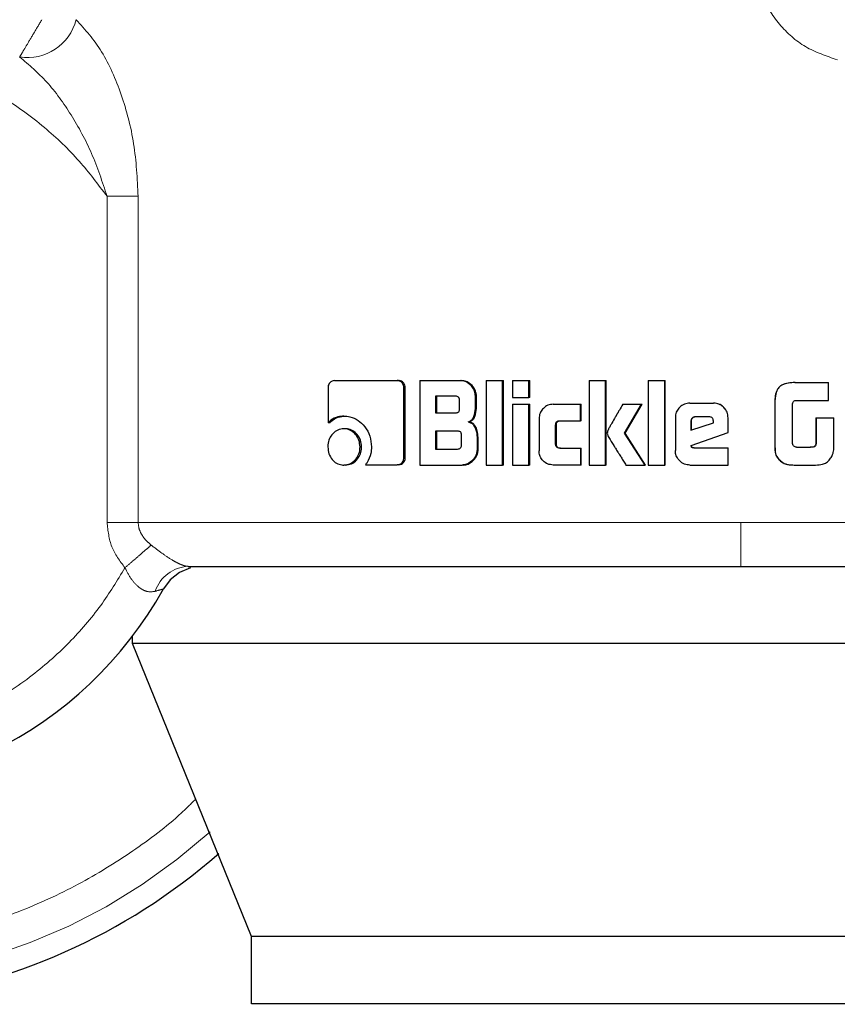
# Model space of a CAD drawing. Header units: millimetres. Extents: x 19 to 257, y 78 to 173.
# Tile 3 of 76: x 33.391 to 34.36, y 77.728 to 78.895. Entities that reach past the tile are written whole.
import ezdxf

# ---------------------------------------------------------------- set-up
doc = ezdxf.new("R2010")
doc.units = ezdxf.units.MM
doc.linetypes.add('PHANTOM', pattern=[12.7, 6.35, -1.27, 1.27, -1.27, 1.27, -1.27])

msp = doc.modelspace()

# ---------------------------------------------------------------- linework, layer by layer
at = {"color": 8, "linetype": 'PHANTOM', "lineweight": 18}
for p, q in [((33.4946, 78.2992), (33.4946, 78.6854)), ((33.5315, 78.6854), (33.4946, 78.6854)), ((33.5315, 78.2992), (33.5315, 78.6854)), ((34.2858, 78.4406), (34.2856, 78.4406)), ((34.2856, 78.3947), (34.2858, 78.3947)), ((33.4946, 78.2992), (33.5315, 78.2992)), ((34.2453, 78.2992), (33.5315, 78.2992)), ((35.2516, 78.2992), (34.2453, 78.2992))]:
    msp.add_line(p, q, dxfattribs=at)
at = {"color": 7, "linetype": 'Continuous', "lineweight": 25}
for p, q in [((33.7639, 78.4671), (33.8385, 78.4671)), ((33.8385, 78.4671), (33.8401, 78.4671)), ((33.8652, 78.4671), (33.8652, 78.3671)), ((33.8652, 78.4671), (33.9135, 78.4671)), ((33.9135, 78.4671), (33.9148, 78.4671)), ((33.9439, 78.4671), (33.963, 78.4671)), ((33.9439, 78.4671), (33.9439, 78.3671)), ((33.963, 78.3671), (33.963, 78.4671)), ((33.963, 78.4671), (33.9642, 78.4671)), ((33.9642, 78.3671), (33.9642, 78.4671)), ((33.975, 78.4671), (33.975, 78.4471)), ((33.975, 78.4671), (33.9944, 78.4671)), ((33.9944, 78.4471), (33.9944, 78.4671)), ((33.9944, 78.4671), (33.9954, 78.4671)), ((33.9954, 78.4471), (33.9954, 78.4671)), ((34.0656, 78.4671), (34.0656, 78.3671)), ((34.0656, 78.4671), (34.0853, 78.4671)), ((34.0853, 78.3671), (34.0853, 78.4671)), ((34.0853, 78.4671), (34.086, 78.4671)), ((34.086, 78.3671), (34.086, 78.4671)), ((34.1355, 78.4671), (34.1355, 78.3671)), ((34.1355, 78.4671), (34.1554, 78.4671)), ((34.1554, 78.3671), (34.1554, 78.4671)), ((34.1554, 78.4671), (34.1558, 78.4671)), ((34.1558, 78.3671), (34.1558, 78.4671)), ((34.3096, 78.4648), (34.3099, 78.4648)), ((34.3099, 78.4648), (34.3495, 78.4648)), ((34.3495, 78.4437), (34.3495, 78.4648)), ((33.7564, 78.4586), (33.7564, 78.4173)), ((33.8463, 78.3759), (33.8463, 78.4586)), ((33.8479, 78.4586), (33.8463, 78.4586)), ((33.8479, 78.3759), (33.8479, 78.4586)), ((33.9075, 78.4487), (33.8836, 78.4487)), ((33.8836, 78.4487), (33.8836, 78.4289)), ((33.885, 78.4487), (33.885, 78.4289)), ((33.9123, 78.4339), (33.9123, 78.4437)), ((33.9311, 78.4366), (33.9311, 78.4486)), ((33.9323, 78.4486), (33.9311, 78.4486)), ((33.9323, 78.4366), (33.9323, 78.4486)), ((33.975, 78.4471), (33.9944, 78.4471)), ((33.9954, 78.4471), (33.9944, 78.4471)), ((34.1852, 78.4404), (34.213, 78.4404)), ((34.213, 78.4404), (34.2131, 78.4404)), ((34.2856, 78.4406), (34.2856, 78.3947)), ((34.2858, 78.4406), (34.2858, 78.3947)), ((34.3106, 78.4437), (34.3495, 78.4437)), ((33.8836, 78.4289), (33.9075, 78.4289)), ((33.9323, 78.4366), (33.9311, 78.4366)), ((33.975, 78.4391), (33.975, 78.3671)), ((33.975, 78.4391), (33.9944, 78.4391)), ((33.9944, 78.3671), (33.9944, 78.4391)), ((33.9944, 78.4391), (33.9954, 78.4391)), ((33.9954, 78.3671), (33.9954, 78.4391)), ((34.0231, 78.4392), (34.0555, 78.4392)), ((34.0555, 78.4196), (34.0555, 78.4392)), ((34.0555, 78.4392), (34.0563, 78.4392)), ((34.0563, 78.4196), (34.0563, 78.4392)), ((34.1055, 78.4391), (34.1279, 78.4391)), ((34.1078, 78.4049), (34.1279, 78.4391)), ((34.1084, 78.4049), (34.1284, 78.4391)), ((34.1279, 78.4391), (34.1284, 78.4391)), ((34.3068, 78.3922), (34.3068, 78.4397)), ((33.7584, 78.4173), (33.7564, 78.4173)), ((33.7752, 78.4251), (33.7771, 78.4251)), ((33.9226, 78.4183), (33.9239, 78.4183)), ((34.0065, 78.4222), (34.0065, 78.3841)), ((34.031, 78.4196), (34.0555, 78.4196)), ((34.0563, 78.4196), (34.0555, 78.4196)), ((34.1679, 78.4231), (34.1679, 78.3844)), ((34.1863, 78.4191), (34.1863, 78.4083)), ((34.1863, 78.4191), (34.1866, 78.4191)), ((34.1863, 78.4083), (34.2129, 78.4172)), ((34.1866, 78.4191), (34.1866, 78.4083)), ((34.2078, 78.4241), (34.1915, 78.4241)), ((34.2129, 78.4172), (34.2129, 78.419)), ((34.2304, 78.4056), (34.2304, 78.4231)), ((34.2304, 78.4231), (34.2304, 78.4231)), ((34.2304, 78.4056), (34.2304, 78.4231)), ((34.3343, 78.4232), (34.3343, 78.3925)), ((34.3343, 78.4232), (34.3347, 78.4232)), ((34.3347, 78.4232), (34.3347, 78.3925)), ((34.3347, 78.4232), (34.3557, 78.4232)), ((34.3557, 78.3919), (34.3557, 78.4232)), ((33.777, 78.41), (33.7752, 78.41)), ((33.9099, 78.4073), (33.8836, 78.4073)), ((33.8836, 78.4073), (33.8836, 78.3861)), ((33.885, 78.4073), (33.885, 78.3861)), ((34.026, 78.3921), (34.026, 78.4147)), ((34.0269, 78.4147), (34.026, 78.4147)), ((34.0269, 78.3921), (34.0269, 78.4147)), ((34.1866, 78.3903), (34.2304, 78.4056)), ((34.1868, 78.3903), (34.2304, 78.4056)), ((34.2304, 78.4056), (34.2304, 78.4056)), ((33.9146, 78.3911), (33.9146, 78.4023)), ((33.933, 78.3998), (33.933, 78.3856)), ((33.9342, 78.3998), (33.933, 78.3998)), ((33.9342, 78.3856), (33.9342, 78.3998)), ((34.1084, 78.4049), (34.1078, 78.4049)), ((34.1323, 78.3671), (34.1078, 78.4049)), ((34.1327, 78.3671), (34.1084, 78.4049)), ((33.7943, 78.3885), (33.7961, 78.3885)), ((33.8836, 78.3861), (33.9099, 78.3861)), ((33.9342, 78.3856), (33.933, 78.3856)), ((34.0269, 78.3921), (34.026, 78.3921)), ((34.031, 78.3872), (34.0555, 78.3872)), ((34.0555, 78.3872), (34.0555, 78.3671)), ((34.0555, 78.3872), (34.0563, 78.3872)), ((34.0563, 78.3671), (34.0563, 78.3872)), ((34.1868, 78.3903), (34.1866, 78.3903)), ((34.1898, 78.3875), (34.2304, 78.3875)), ((34.2304, 78.3671), (34.2304, 78.3875)), ((34.2304, 78.3875), (34.2304, 78.3875)), ((34.2304, 78.3671), (34.2304, 78.3875)), ((34.3113, 78.3881), (34.328, 78.3881)), ((34.3343, 78.3925), (34.3347, 78.3925)), ((33.8479, 78.3759), (33.8463, 78.3759)), ((34.2906, 78.3736), (34.2908, 78.3736)), ((33.777, 78.3671), (33.7752, 78.3671)), ((33.8008, 78.3674), (33.8385, 78.3674)), ((33.8401, 78.3674), (33.8385, 78.3674)), ((33.8652, 78.3671), (33.9154, 78.3671)), ((33.9167, 78.3671), (33.9154, 78.3671)), ((33.9439, 78.3671), (33.963, 78.3671)), ((33.9642, 78.3671), (33.963, 78.3671)), ((33.975, 78.3671), (33.9944, 78.3671)), ((33.9954, 78.3671), (33.9944, 78.3671)), ((34.0555, 78.3671), (34.0231, 78.3671)), ((34.0563, 78.3671), (34.0555, 78.3671)), ((34.0656, 78.3671), (34.0853, 78.3671)), ((34.086, 78.3671), (34.0853, 78.3671)), ((34.1094, 78.3671), (34.1323, 78.3671)), ((34.1327, 78.3671), (34.1323, 78.3671)), ((34.1355, 78.3671), (34.1554, 78.3671)), ((34.1558, 78.3671), (34.1554, 78.3671)), ((34.1852, 78.3671), (34.2304, 78.3671)), ((34.2304, 78.3671), (34.2304, 78.3671)), ((34.3097, 78.3671), (34.3099, 78.3671)), ((34.3099, 78.3671), (34.3341, 78.3671)), ((33.5247, 78.1558), (33.5247, 78.1643)), ((35.0607, 78.1558), (33.5247, 78.1558)), ((33.6657, 77.8088), (33.5247, 78.1558)), ((34.9393, 77.8088), (33.6657, 77.8088)), ((33.6657, 77.7288), (33.6657, 77.8088)), ((34.9393, 77.7288), (33.6657, 77.7288))]:
    msp.add_line(p, q, dxfattribs=at)
at = {"color": 7, "linetype": 'Continuous', "lineweight": 25, "flags": 128}
msp.add_lwpolyline([(33.5935, 78.2454), (33.5935, 78.2454), (33.5805, 78.2399), (33.5695, 78.2313), (33.5614, 78.2204)], dxfattribs=at)
at = {"color": 7, "linetype": 'Continuous', "lineweight": 25}
for radius, start, end in [(0.72, 105.8112, 311.2516), (0.4685, 123.2858, 330.8783)]:
    msp.add_arc((33.1522, 78.4484), radius, start, end, dxfattribs=at)
at = {"color": 8, "linetype": 'PHANTOM', "lineweight": 18}
for centre, radius, start, end in [((33.4005, 78.9091), 0.0593, 260.8944, 345.8865), ((33.1522, 78.4484), 0.6941, 180, 312.0009), ((33.5929, 78.2038), 0.0434, 92.9235, 161.4489)]:
    msp.add_arc(centre, radius, start, end, dxfattribs=at)
for points, knots in [([(34.2636, 78.9647), (34.265, 78.951), (34.2679, 78.9237), (34.2898, 78.8879), (34.3209, 78.8603), (34.3468, 78.8515), (34.3598, 78.8471)], [0, 0, 0, 0, 0.250317, 0.500045, 0.750027, 1, 1, 1, 1]), ([(33.4174, 78.8946), (33.4143, 78.8895), (33.4081, 78.8791), (33.3999, 78.8652), (33.3936, 78.8546), (33.3919, 78.8518), (33.3911, 78.8505)], [0, 0, 0, 0, 0.2418575, 0.4995924, 0.7575661, 1, 1, 1, 1]), ([(33.4581, 78.8946), (33.4686, 78.8828), (33.4899, 78.8591), (33.5126, 78.8063), (33.5283, 78.748), (33.5304, 78.7063), (33.5315, 78.6854)], [0, 0, 0, 0, 0.245897, 0.494341, 0.745906, 1, 1, 1, 1]), ([(33.4946, 78.6854), (33.484, 78.6995), (33.4619, 78.7291), (33.42, 78.769), (33.3693, 78.8057), (33.3094, 78.8361), (33.2413, 78.8573), (33.1673, 78.8668), (33.0903, 78.8626), (33.0143, 78.8439), (32.9433, 78.8114), (32.8808, 78.7672), (32.8291, 78.7144), (32.7893, 78.6564), (32.7613, 78.5966), (32.7441, 78.5377), (32.7359, 78.4817), (32.7352, 78.4283), (32.7411, 78.3752), (32.7545, 78.3202), (32.7774, 78.2633), (32.811, 78.2065), (32.8561, 78.1526), (32.9126, 78.105), (32.9791, 78.067), (33.0529, 78.0415), (33.1303, 78.0301), (33.2073, 78.0333), (33.2801, 78.0499), (33.3458, 78.0776), (33.4026, 78.1135), (33.4495, 78.1549), (33.4875, 78.1988), (33.5066, 78.2303), (33.5158, 78.2454)], [0, 0, 0, 0, 0.024611, 0.051424, 0.080457, 0.111627, 0.144738, 0.179449, 0.215288, 0.25168, 0.28799, 0.323594, 0.357937, 0.39058, 0.421221, 0.449692, 0.47594, 0.500001, 0.524048, 0.550281, 0.578736, 0.609362, 0.641994, 0.676327, 0.711923, 0.748229, 0.784622, 0.820468, 0.855188, 0.888313, 0.919497, 0.948545, 0.975374, 1, 1, 1, 1]), ([(33.4946, 78.6854), (33.489, 78.7026), (33.4779, 78.7364), (33.4531, 78.7819), (33.4247, 78.8218), (33.4021, 78.8411), (33.3911, 78.8505)], [0, 0, 0, 0, 0.2650104, 0.5212715, 0.7668725, 1, 1, 1, 1]), ([(33.5996, 77.9714), (33.594, 77.9659), (33.5712, 77.9431), (33.5249, 77.9087), (33.4605, 77.8688), (33.3894, 77.8364), (33.3134, 77.812), (33.2337, 77.797), (33.1522, 77.7919), (33.0707, 77.797), (32.991, 77.812), (32.915, 77.8363), (32.844, 77.8689), (32.7793, 77.9084), (32.7215, 77.9534), (32.6711, 78.0024), (32.6238, 78.0591), (32.5818, 78.1233), (32.5472, 78.194), (32.5195, 78.2727), (32.5009, 78.3574), (32.4985, 78.4193), (32.4974, 78.4484)], [0, 0, 0, 0, 0.015432, 0.063525, 0.113358, 0.164673, 0.217156, 0.270453, 0.324161, 0.377872, 0.43117, 0.483652, 0.534967, 0.5848, 0.632893, 0.679059, 0.723157, 0.778355, 0.829924, 0.877925, 0.942724, 1, 1, 1, 1]), ([(33.5158, 78.2454), (33.5098, 78.2534), (33.4979, 78.2694), (33.4957, 78.2893), (33.4946, 78.2992)], [0, 0, 0, 0, 0.500894, 1, 1, 1, 1]), ([(33.5315, 78.2992), (33.5317, 78.2967), (33.5322, 78.2916), (33.5355, 78.2845), (33.5405, 78.2779), (33.5447, 78.2742), (33.547, 78.2723)], [0, 0, 0, 0, 0.228041, 0.467099, 0.723227, 1, 1, 1, 1]), ([(34.2453, 78.2471), (34.2453, 78.2478), (34.2453, 78.2489), (34.2453, 78.2554), (34.2453, 78.2621), (34.2453, 78.2705), (34.2453, 78.2826), (34.2453, 78.2926), (34.2453, 78.2992)], [0, 0, 0, 0, 0.239824, 0.368833, 0.500509, 0.632118, 0.760918, 1, 1, 1, 1]), ([(33.547, 78.2723), (33.545, 78.2706), (33.541, 78.2672), (33.5333, 78.2605), (33.5248, 78.2531), (33.5188, 78.248), (33.5158, 78.2454)], [0, 0, 0, 0, 0.246728, 0.500048, 0.753264, 1, 1, 1, 1]), ([(33.547, 78.2723), (33.5513, 78.2689), (33.5596, 78.2625), (33.5705, 78.2553), (33.5781, 78.2511), (33.5831, 78.2488), (33.5874, 78.2474), (33.5896, 78.2472), (33.5907, 78.2471)], [0, 0, 0, 0, 0.278993, 0.530956, 0.649354, 0.765747, 0.881617, 1, 1, 1, 1]), ([(33.5517, 78.2176), (33.5486, 78.2171), (33.5439, 78.2164), (33.5371, 78.2191), (33.5306, 78.2234), (33.5227, 78.232), (33.5182, 78.2408), (33.5158, 78.2454)], [0, 0, 0, 0, 0.24898, 0.369454, 0.488665, 0.733666, 1, 1, 1, 1]), ([(33.5614, 78.2204), (33.5613, 78.2204), (33.5611, 78.2203), (33.5585, 78.2195), (33.5544, 78.2184), (33.5517, 78.2176)], [0, 0, 0, 0, 0.243935, 0.491172, 1, 1, 1, 1])]:
    msp.add_open_spline(points, degree=3, knots=knots, dxfattribs=at)
at = {"color": 7, "linetype": 'Continuous', "lineweight": 25}
for points, knots in [([(33.7639, 78.4671), (33.763, 78.467), (33.7611, 78.4668), (33.7588, 78.465), (33.7571, 78.4627), (33.7565, 78.4604), (33.7564, 78.459), (33.7564, 78.4586)], [0, 0, 0, 0, 0.23783, 0.478496, 0.691318, 0.914877, 1, 1, 1, 1]), ([(33.8463, 78.4586), (33.8462, 78.4597), (33.8461, 78.4618), (33.8445, 78.4643), (33.8424, 78.4661), (33.8404, 78.467), (33.839, 78.4671), (33.8385, 78.4671)], [0, 0, 0, 0, 0.231926, 0.466734, 0.674288, 0.867089, 1, 1, 1, 1]), ([(33.8479, 78.4586), (33.8478, 78.4597), (33.8476, 78.4619), (33.8459, 78.4646), (33.8436, 78.4665), (33.8415, 78.467), (33.8404, 78.4671), (33.8401, 78.4671)], [0, 0, 0, 0, 0.245254, 0.49309, 0.705741, 0.934109, 1, 1, 1, 1]), ([(33.9311, 78.4486), (33.9309, 78.4507), (33.9304, 78.4547), (33.9269, 78.4604), (33.9222, 78.4648), (33.9171, 78.4669), (33.9144, 78.4671), (33.9135, 78.4671)], [0, 0, 0, 0, 0.211212, 0.417809, 0.697624, 0.899485, 1, 1, 1, 1]), ([(33.9323, 78.4486), (33.9321, 78.4507), (33.9317, 78.4547), (33.9281, 78.4604), (33.9234, 78.4649), (33.9184, 78.4669), (33.9157, 78.4671), (33.9148, 78.4671)], [0, 0, 0, 0, 0.2124957, 0.4201274, 0.700006, 0.9008659, 1, 1, 1, 1]), ([(34.3096, 78.4648), (34.3069, 78.4647), (34.3016, 78.4645), (34.2948, 78.4626), (34.2901, 78.459), (34.2872, 78.4539), (34.2858, 78.4476), (34.2857, 78.4427), (34.2856, 78.4406)], [0, 0, 0, 0, 0.20103, 0.404005, 0.519767, 0.635412, 0.841136, 1, 1, 1, 1]), ([(34.3099, 78.4648), (34.3072, 78.4647), (34.3018, 78.4645), (34.2949, 78.4626), (34.2902, 78.459), (34.2873, 78.4538), (34.286, 78.4475), (34.2858, 78.4427), (34.2858, 78.4406)], [0, 0, 0, 0, 0.202579, 0.407213, 0.522985, 0.638636, 0.84569, 1, 1, 1, 1]), ([(33.9123, 78.4437), (33.9122, 78.4446), (33.9121, 78.4458), (33.9113, 78.4473), (33.9102, 78.4482), (33.9089, 78.4486), (33.9079, 78.4487), (33.9075, 78.4487)], [0, 0, 0, 0, 0.314461, 0.468166, 0.622973, 0.839893, 1, 1, 1, 1]), ([(34.1852, 78.4404), (34.1829, 78.4402), (34.1785, 78.4398), (34.1731, 78.436), (34.1693, 78.4311), (34.1679, 78.4265), (34.1679, 78.4238), (34.1679, 78.4231)], [0, 0, 0, 0, 0.242899, 0.487212, 0.701493, 0.919914, 1, 1, 1, 1]), ([(34.2304, 78.4231), (34.2301, 78.4253), (34.2297, 78.4298), (34.2259, 78.4351), (34.221, 78.4389), (34.2164, 78.4403), (34.2137, 78.4404), (34.213, 78.4404)], [0, 0, 0, 0, 0.242776, 0.487056, 0.700943, 0.920403, 1, 1, 1, 1]), ([(34.2304, 78.4231), (34.2302, 78.4253), (34.2297, 78.4298), (34.2259, 78.4352), (34.221, 78.439), (34.2165, 78.4403), (34.2138, 78.4404), (34.2131, 78.4404)], [0, 0, 0, 0, 0.244591, 0.490599, 0.705479, 0.924305, 1, 1, 1, 1]), ([(34.3068, 78.4397), (34.307, 78.4404), (34.3072, 78.4415), (34.3081, 78.4427), (34.3093, 78.4435), (34.3102, 78.4437), (34.3106, 78.4437)], [0, 0, 0, 0, 0.336176, 0.550284, 0.764753, 1, 1, 1, 1]), ([(33.9075, 78.4289), (33.9082, 78.429), (33.9093, 78.429), (33.9108, 78.4298), (33.9117, 78.4308), (33.9122, 78.4323), (33.9123, 78.4334), (33.9123, 78.4339)], [0, 0, 0, 0, 0.272573, 0.43607, 0.601257, 0.792511, 1, 1, 1, 1]), ([(33.9226, 78.4183), (33.9238, 78.4188), (33.926, 78.4198), (33.9286, 78.4229), (33.9306, 78.4285), (33.9309, 78.4333), (33.9311, 78.4366)], [0, 0, 0, 0, 0.186527, 0.343292, 0.548818, 1, 1, 1, 1]), ([(33.9239, 78.4183), (33.9251, 78.4188), (33.9273, 78.4198), (33.9299, 78.4229), (33.9319, 78.4285), (33.9321, 78.4333), (33.9323, 78.4366)], [0, 0, 0, 0, 0.184748, 0.341647, 0.546595, 1, 1, 1, 1]), ([(34.0231, 78.4392), (34.021, 78.4389), (34.0167, 78.4385), (34.0115, 78.4347), (34.0079, 78.4298), (34.0066, 78.4254), (34.0065, 78.4228), (34.0065, 78.4222)], [0, 0, 0, 0, 0.2462324, 0.4941004, 0.7064911, 0.9326985, 1, 1, 1, 1]), ([(34.1055, 78.4391), (34.1042, 78.4368), (34.1028, 78.4343), (34.1012, 78.4315), (34.1008, 78.4309), (34.1004, 78.4302), (34.1001, 78.4296), (34.0997, 78.4291), (34.0995, 78.4286), (34.0991, 78.428), (34.0988, 78.4275), (34.0985, 78.4269), (34.0982, 78.4264), (34.098, 78.426), (34.0977, 78.4256), (34.0975, 78.4251), (34.0971, 78.4245), (34.0966, 78.4235), (34.0947, 78.4203), (34.0924, 78.4163), (34.09, 78.4122), (34.0889, 78.4101), (34.0878, 78.408), (34.0874, 78.4063), (34.0871, 78.4049)], [0, 0, 0, 0, 0.206985, 0.219962, 0.245831, 0.258782, 0.284651, 0.297629, 0.31052, 0.323472, 0.349342, 0.362321, 0.375213, 0.388165, 0.401057, 0.414036, 0.426989, 0.452835, 0.504624, 0.711614, 0.8151, 0.866892, 0.892742, 1, 1, 1, 1]), ([(33.7752, 78.4251), (33.7728, 78.4249), (33.7674, 78.4245), (33.761, 78.4215), (33.7575, 78.4183), (33.7564, 78.4173)], [0, 0, 0, 0, 0.350357, 0.792569, 1, 1, 1, 1]), ([(33.7584, 78.4173), (33.7603, 78.419), (33.7645, 78.4226), (33.7713, 78.4249), (33.7757, 78.425), (33.7771, 78.4251)], [0, 0, 0, 0, 0.348241, 0.793478, 1, 1, 1, 1]), ([(33.7752, 78.4251), (33.7776, 78.425), (33.7835, 78.4246), (33.7923, 78.4205), (33.8005, 78.4126), (33.8069, 78.4017), (33.8076, 78.393), (33.8079, 78.3887)], [0, 0, 0, 0, 0.141708, 0.344216, 0.545948, 0.775198, 1, 1, 1, 1]), ([(33.9226, 78.4183), (33.9239, 78.4179), (33.9265, 78.417), (33.9298, 78.4135), (33.9324, 78.4077), (33.9328, 78.4028), (33.933, 78.3998)], [0, 0, 0, 0, 0.175776, 0.369285, 0.612822, 1, 1, 1, 1]), ([(33.9342, 78.3998), (33.934, 78.4025), (33.9337, 78.4072), (33.9314, 78.4128), (33.9284, 78.4164), (33.9258, 78.4178), (33.9242, 78.4182), (33.9239, 78.4183)], [0, 0, 0, 0, 0.347303, 0.606045, 0.779049, 0.952775, 1, 1, 1, 1]), ([(34.026, 78.4147), (34.0261, 78.4153), (34.0261, 78.4165), (34.0268, 78.4179), (34.0278, 78.4189), (34.0292, 78.4196), (34.0304, 78.4196), (34.031, 78.4196)], [0, 0, 0, 0, 0.249108, 0.41195, 0.575952, 0.763784, 1, 1, 1, 1]), ([(34.0269, 78.4147), (34.0269, 78.4154), (34.027, 78.4166), (34.0277, 78.418), (34.0288, 78.419), (34.0302, 78.4196), (34.0313, 78.4196), (34.0319, 78.4196)], [0, 0, 0, 0, 0.266341, 0.427911, 0.590928, 0.784165, 1, 1, 1, 1]), ([(34.1915, 78.4241), (34.1908, 78.424), (34.1894, 78.4239), (34.1877, 78.4227), (34.1866, 78.4212), (34.1864, 78.4199), (34.1863, 78.4192), (34.1863, 78.4191)], [0, 0, 0, 0, 0.272112, 0.519326, 0.75544, 0.96496, 1, 1, 1, 1]), ([(34.1917, 78.4241), (34.1911, 78.4241), (34.1897, 78.4239), (34.1881, 78.4228), (34.1869, 78.4213), (34.1866, 78.42), (34.1866, 78.4193), (34.1866, 78.4191)], [0, 0, 0, 0, 0.257379, 0.505012, 0.738747, 0.950703, 1, 1, 1, 1]), ([(34.2129, 78.419), (34.2128, 78.4198), (34.2127, 78.421), (34.212, 78.4225), (34.211, 78.4234), (34.2096, 78.424), (34.2085, 78.4241), (34.2078, 78.4241)], [0, 0, 0, 0, 0.273236, 0.436137, 0.600489, 0.749657, 1, 1, 1, 1]), ([(33.7752, 78.41), (33.7727, 78.4098), (33.7678, 78.4092), (33.762, 78.4046), (33.7578, 78.3985), (33.7563, 78.3928), (33.7562, 78.3894), (33.7562, 78.3885)], [0, 0, 0, 0, 0.243012, 0.488096, 0.698131, 0.921103, 1, 1, 1, 1]), ([(33.7943, 78.3885), (33.7941, 78.3913), (33.7936, 78.3968), (33.7894, 78.4035), (33.7839, 78.4082), (33.7789, 78.4099), (33.7759, 78.41), (33.7752, 78.41)], [0, 0, 0, 0, 0.243033, 0.488106, 0.699956, 0.923114, 1, 1, 1, 1]), ([(33.7961, 78.3885), (33.7959, 78.3913), (33.7954, 78.3967), (33.7913, 78.4034), (33.7859, 78.4081), (33.7808, 78.4099), (33.7778, 78.41), (33.777, 78.41)], [0, 0, 0, 0, 0.241007, 0.483965, 0.695665, 0.919622, 1, 1, 1, 1]), ([(33.9146, 78.4023), (33.9146, 78.4032), (33.9145, 78.4045), (33.9137, 78.406), (33.9126, 78.4068), (33.9113, 78.4072), (33.9103, 78.4073), (33.9099, 78.4073)], [0, 0, 0, 0, 0.320826, 0.473848, 0.627991, 0.843812, 1, 1, 1, 1]), ([(34.0871, 78.4049), (34.0873, 78.404), (34.0876, 78.4022), (34.0905, 78.3974), (34.093, 78.3932), (34.0952, 78.3897), (34.0955, 78.3892), (34.0958, 78.3887), (34.0963, 78.388), (34.0976, 78.3859), (34.0991, 78.3835), (34.1006, 78.3812), (34.1016, 78.3796), (34.1026, 78.3781), (34.1043, 78.3753), (34.1065, 78.3718), (34.1084, 78.3687), (34.1094, 78.3671)], [0, 0, 0, 0, 0.061751, 0.125047, 0.377881, 0.393658, 0.409456, 0.417297, 0.43314, 0.464678, 0.590967, 0.622544, 0.654121, 0.717293, 0.748866, 0.875183, 1, 1, 1, 1]), ([(34.2856, 78.3947), (34.2856, 78.3921), (34.2857, 78.3868), (34.2862, 78.3791), (34.2893, 78.3753), (34.2906, 78.3736)], [0, 0, 0, 0, 0.359019, 0.720119, 1, 1, 1, 1]), ([(34.2858, 78.3947), (34.2858, 78.3921), (34.2859, 78.3867), (34.2864, 78.379), (34.2895, 78.3752), (34.2908, 78.3736)], [0, 0, 0, 0, 0.362501, 0.727287, 1, 1, 1, 1]), ([(33.7562, 78.3885), (33.7565, 78.3858), (33.7569, 78.3803), (33.761, 78.3736), (33.7663, 78.369), (33.7713, 78.3673), (33.7743, 78.3671), (33.7752, 78.3671)], [0, 0, 0, 0, 0.243068, 0.488387, 0.697781, 0.916683, 1, 1, 1, 1]), ([(33.7752, 78.3671), (33.7776, 78.3674), (33.7825, 78.3679), (33.7885, 78.3726), (33.7927, 78.3786), (33.7942, 78.3843), (33.7943, 78.3876), (33.7943, 78.3885)], [0, 0, 0, 0, 0.242944, 0.487992, 0.701035, 0.919153, 1, 1, 1, 1]), ([(33.777, 78.3671), (33.7794, 78.3674), (33.7843, 78.3679), (33.7902, 78.3725), (33.7944, 78.3785), (33.796, 78.3842), (33.7961, 78.3876), (33.7961, 78.3885)], [0, 0, 0, 0, 0.241082, 0.484044, 0.696006, 0.915395, 1, 1, 1, 1]), ([(33.8079, 78.3887), (33.8078, 78.386), (33.8073, 78.3794), (33.8042, 78.3722), (33.8015, 78.3683), (33.8008, 78.3674)], [0, 0, 0, 0, 0.351375, 0.853918, 1, 1, 1, 1]), ([(33.9099, 78.3861), (33.9106, 78.3861), (33.9117, 78.3862), (33.9131, 78.3869), (33.914, 78.388), (33.9146, 78.3895), (33.9146, 78.3906), (33.9146, 78.3911)], [0, 0, 0, 0, 0.266586, 0.429136, 0.593086, 0.790481, 1, 1, 1, 1]), ([(33.933, 78.3856), (33.9328, 78.3835), (33.9324, 78.3795), (33.9288, 78.3738), (33.924, 78.3693), (33.919, 78.3673), (33.9162, 78.3672), (33.9154, 78.3671)], [0, 0, 0, 0, 0.212283, 0.418123, 0.699507, 0.905892, 1, 1, 1, 1]), ([(33.9167, 78.3671), (33.9186, 78.3673), (33.9225, 78.3678), (33.928, 78.3716), (33.9322, 78.3766), (33.9341, 78.3819), (33.9342, 78.3847), (33.9342, 78.3856)], [0, 0, 0, 0, 0.213669, 0.427849, 0.703072, 0.907266, 1, 1, 1, 1]), ([(34.0231, 78.3671), (34.0209, 78.3674), (34.0164, 78.3678), (34.0112, 78.3718), (34.0076, 78.3769), (34.0066, 78.3812), (34.0065, 78.3836), (34.0065, 78.3841)], [0, 0, 0, 0, 0.254557, 0.510701, 0.728411, 0.945235, 1, 1, 1, 1]), ([(34.031, 78.3872), (34.0301, 78.3872), (34.0289, 78.3873), (34.0274, 78.3882), (34.0265, 78.3893), (34.0261, 78.3907), (34.026, 78.3917), (34.026, 78.3921)], [0, 0, 0, 0, 0.324284, 0.475899, 0.626723, 0.831275, 1, 1, 1, 1]), ([(34.0319, 78.3872), (34.031, 78.3872), (34.0296, 78.3873), (34.0282, 78.3883), (34.0273, 78.3894), (34.0269, 78.3907), (34.0269, 78.3917), (34.0269, 78.3921)], [0, 0, 0, 0, 0.33463, 0.484778, 0.634692, 0.846444, 1, 1, 1, 1]), ([(34.1852, 78.3671), (34.1829, 78.3673), (34.1784, 78.3678), (34.173, 78.3716), (34.1693, 78.3766), (34.1679, 78.3811), (34.1679, 78.3837), (34.1679, 78.3844)], [0, 0, 0, 0, 0.246582, 0.49484, 0.706904, 0.924824, 1, 1, 1, 1]), ([(34.1898, 78.3875), (34.1892, 78.3875), (34.1884, 78.3875), (34.1876, 78.3879), (34.1872, 78.3882), (34.1867, 78.389), (34.1867, 78.3897), (34.1866, 78.3903)], [0, 0, 0, 0, 0.335199, 0.463088, 0.562588, 0.66258, 1, 1, 1, 1]), ([(34.19, 78.3875), (34.1895, 78.3875), (34.1888, 78.3875), (34.188, 78.3878), (34.1875, 78.3881), (34.187, 78.389), (34.1869, 78.3897), (34.1868, 78.3903)], [0, 0, 0, 0, 0.290054, 0.426936, 0.537419, 0.648552, 1, 1, 1, 1]), ([(34.3074, 78.3907), (34.3073, 78.3909), (34.3071, 78.3912), (34.3069, 78.3917), (34.3069, 78.392), (34.3068, 78.3922)], [0, 0, 0, 0, 0.335461, 0.666601, 1, 1, 1, 1]), ([(34.3113, 78.3881), (34.3108, 78.3882), (34.3097, 78.3885), (34.3082, 78.3893), (34.3076, 78.3902), (34.3074, 78.3907)], [0, 0, 0, 0, 0.334691, 0.673587, 1, 1, 1, 1]), ([(34.3343, 78.3925), (34.3342, 78.3916), (34.3339, 78.3904), (34.3329, 78.3892), (34.3313, 78.3883), (34.3295, 78.3881), (34.3281, 78.3881), (34.3277, 78.3881)], [0, 0, 0, 0, 0.273481, 0.402435, 0.531238, 0.855531, 1, 1, 1, 1]), ([(34.3347, 78.3925), (34.3346, 78.3918), (34.3344, 78.3908), (34.3336, 78.3895), (34.3325, 78.3887), (34.3306, 78.3882), (34.3291, 78.3881), (34.328, 78.3881)], [0, 0, 0, 0, 0.215297, 0.346624, 0.478621, 0.657599, 1, 1, 1, 1]), ([(34.3538, 78.3786), (34.3542, 78.3797), (34.3551, 78.3819), (34.3557, 78.3864), (34.3557, 78.3897), (34.3557, 78.3919)], [0, 0, 0, 0, 0.259639, 0.509319, 1, 1, 1, 1]), ([(33.8385, 78.3674), (33.8395, 78.3675), (33.8414, 78.3677), (33.8438, 78.3695), (33.8456, 78.3718), (33.8463, 78.3741), (33.8463, 78.3755), (33.8463, 78.3759)], [0, 0, 0, 0, 0.237157, 0.477407, 0.692803, 0.91818, 1, 1, 1, 1]), ([(33.8401, 78.3674), (33.8412, 78.3675), (33.8433, 78.3677), (33.8458, 78.3698), (33.8474, 78.3723), (33.8478, 78.3745), (33.8479, 78.3756), (33.8479, 78.3759)], [0, 0, 0, 0, 0.267624, 0.5136, 0.736683, 0.951872, 1, 1, 1, 1]), ([(34.2906, 78.3736), (34.2919, 78.3724), (34.2944, 78.37), (34.301, 78.3673), (34.3062, 78.3672), (34.3097, 78.3671)], [0, 0, 0, 0, 0.2500164, 0.4999091, 1, 1, 1, 1]), ([(34.2908, 78.3736), (34.2927, 78.3719), (34.2967, 78.3685), (34.3038, 78.3672), (34.3081, 78.3672), (34.3099, 78.3671)], [0, 0, 0, 0, 0.369081, 0.73869, 1, 1, 1, 1]), ([(34.3341, 78.3671), (34.3368, 78.3672), (34.3414, 78.3674), (34.3473, 78.3699), (34.3513, 78.3738), (34.353, 78.377), (34.3538, 78.3786)], [0, 0, 0, 0, 0.33122, 0.55441, 0.778825, 1, 1, 1, 1]), ([(33.5907, 78.2471), (33.6205, 78.2471), (33.6807, 78.2471), (33.783, 78.2471), (33.8927, 78.2471), (34.0081, 78.2471), (34.1263, 78.2471), (34.2058, 78.2471), (34.2453, 78.2471)], [0, 0, 0, 0, 0.165111, 0.332427, 0.5009, 0.669159, 0.835866, 1, 1, 1, 1]), ([(34.2453, 78.2471), (34.2735, 78.2471), (34.3318, 78.2471), (34.4214, 78.2471), (34.5164, 78.2471), (34.6161, 78.2471), (34.719, 78.2471), (34.8125, 78.2471), (34.8952, 78.2471), (34.9666, 78.2471), (35.0322, 78.2471), (35.0897, 78.2471), (35.1373, 78.2471), (35.1725, 78.2471), (35.1953, 78.2471), (35.1981, 78.2471), (35.1996, 78.2471)], [0, 0, 0, 0, 0.056512, 0.116766, 0.180701, 0.251724, 0.328022, 0.409682, 0.474925, 0.543226, 0.614382, 0.68811, 0.764031, 0.841683, 0.920535, 1, 1, 1, 1])]:
    msp.add_open_spline(points, degree=3, knots=knots, dxfattribs=at)

doc.saveas('drawing.dxf')
